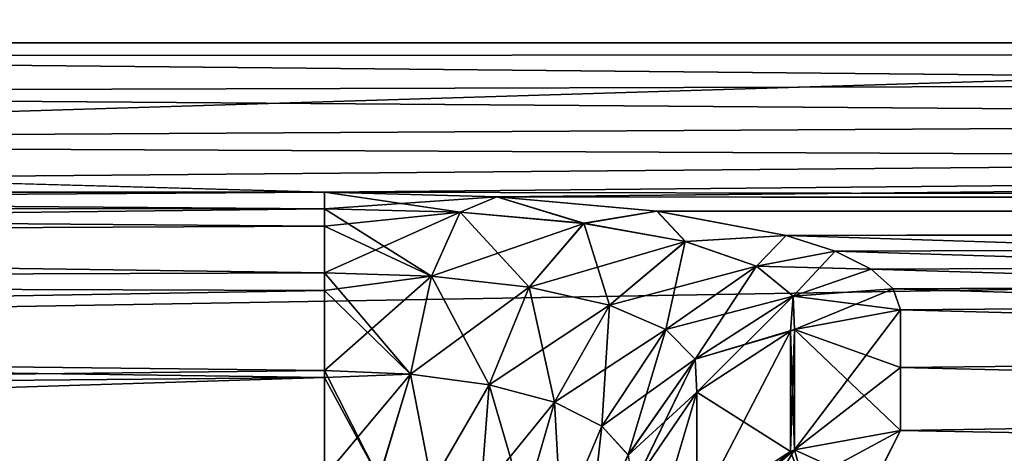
# Model space of a CAD drawing. Header units: millimetres. Extents: x -143 to 143, y -35 to 35.
# Tile 72 of 256: x -120.479 to -118.77, y 17.789 to 18.54. Entities that reach past the tile are written whole.
import ezdxf

# ---------------------------------------------------------------- set-up
doc = ezdxf.new("R2010")
doc.units = ezdxf.units.MM
doc.header["$LTSCALE"] = 65.185185
for name, color, linetype in [('1792', 7, 'CONTINUOUS'), ('1800', 7, 'CONTINUOUS'), ('2061', 7, 'CONTINUOUS'), ('2062', 7, 'CONTINUOUS'), ('2084', 7, 'CONTINUOUS'), ('2085', 7, 'CONTINUOUS'), ('2087', 7, 'CONTINUOUS'), ('2102', 7, 'CONTINUOUS'), ('2103', 7, 'CONTINUOUS'), ('2104', 7, 'CONTINUOUS'), ('2158', 7, 'CONTINUOUS'), ('2159', 7, 'CONTINUOUS')]:
    doc.layers.add(name, color=color, linetype=linetype)

msp = doc.modelspace()

# ---------------------------------------------------------------- linework, layer by layer
at = {"layer": '1792', "linetype": 'CONTINUOUS'}
for points in [[(-98.321, 19.5663, 6.1162), (-140.45, 19.2277, 7.1097), (-98.889, 18.4104, 9.0171), (-98.321, 19.5663, 6.1162)], [(-140.45, 19.2277, 7.1097), (-140.45, 17.7043, 10.3348), (-98.889, 18.4104, 9.0171), (-140.45, 19.2277, 7.1097)], [(-98.889, 18.4104, 9.0171), (-140.45, 17.7043, 10.3348), (-99.4889, 16.8233, 11.7144), (-98.889, 18.4104, 9.0171)]]:
    msp.add_3dface(points, dxfattribs=at)
at = {"layer": '1800', "linetype": 'CONTINUOUS'}
for points in [[(-140.45, 19.2682, -6.9991), (-93.65, 19.2123, -7.1509), (-140.45, 17.7633, -10.233), (-140.45, 19.2682, -6.9991)], [(-93.65, 19.2123, -7.1509), (-93.65, 17.6834, -10.3705), (-140.45, 17.7633, -10.233), (-93.65, 19.2123, -7.1509)]]:
    msp.add_3dface(points, dxfattribs=at)
at = {"layer": '2061', "linetype": 'CONTINUOUS'}
for points in [[(-119.95, 18.2127, -3.1852), (-119.95, 18.2412, -3.0833), (-123.9917, 18.214, -3.1817), (-119.95, 18.2127, -3.1852)], [(-123.9917, 18.214, -3.1817), (-119.95, 18.2412, -3.0833), (-123.7938, 18.2412, -3.0833), (-123.9917, 18.214, -3.1817)], [(-124.2296, 18.1622, -3.2803), (-119.95, 18.2127, -3.1852), (-123.9917, 18.214, -3.1817), (-124.2296, 18.1622, -3.2803)], [(-119.95, 18.1826, -3.2477), (-119.95, 18.2127, -3.1852), (-124.2296, 18.1622, -3.2803), (-119.95, 18.1826, -3.2477)], [(-119.95, 18.1018, -3.3535), (-119.95, 18.1826, -3.2477), (-124.2296, 18.1622, -3.2803), (-119.95, 18.1018, -3.3535)], [(-124.5008, 18.0858, -3.3688), (-119.95, 18.1018, -3.3535), (-124.2296, 18.1622, -3.2803), (-124.5008, 18.0858, -3.3688)], [(-119.95, 18.071, -3.3819), (-119.95, 18.1018, -3.3535), (-124.5008, 18.0858, -3.3688), (-119.95, 18.071, -3.3819)], [(-124.7993, 17.9876, -3.439), (-119.95, 18.071, -3.3819), (-124.5008, 18.0858, -3.3688), (-124.7993, 17.9876, -3.439)], [(-119.95, 17.9326, -3.4648), (-119.95, 18.071, -3.3819), (-124.7993, 17.9876, -3.439), (-119.95, 17.9326, -3.4648)], [(-125.1181, 17.8728, -3.4842), (-119.95, 17.9326, -3.4648), (-124.7993, 17.9876, -3.439), (-125.1181, 17.8728, -3.4842)], [(-119.95, 17.9201, -3.4695), (-119.95, 17.9326, -3.4648), (-125.1181, 17.8728, -3.4842), (-119.95, 17.9201, -3.4695)], [(-125.45, 17.7482, -3.5), (-119.95, 17.7482, -3.5), (-119.95, 17.9201, -3.4695), (-125.45, 17.7482, -3.5)], [(-125.45, 17.7482, -3.5), (-119.95, 17.9201, -3.4695), (-125.1181, 17.8728, -3.4842), (-125.45, 17.7482, -3.5)]]:
    msp.add_3dface(points, dxfattribs=at)
at = {"layer": '2062', "linetype": 'CONTINUOUS'}
for points in [[(-123.7938, 18.2412, -3.0833), (-119.95, 18.2412, -3.0833), (-93.65, 18.5), (-123.7938, 18.2412, -3.0833)], [(-123.028, 18.3267, -2.5266), (-123.7938, 18.2412, -3.0833), (-93.65, 18.5), (-123.028, 18.3267, -2.5266)], [(-122.4404, 18.4135, -1.7866), (-123.028, 18.3267, -2.5266), (-93.65, 18.5), (-122.4404, 18.4135, -1.7866)], [(-122.0747, 18.4768, -0.9259), (-122.4404, 18.4135, -1.7866), (-93.65, 18.5), (-122.0747, 18.4768, -0.9259)], [(-121.95, 18.5), (-122.0747, 18.4768, -0.9259), (-93.65, 18.5), (-121.95, 18.5)], [(-119.95, 18.2412, -3.0833), (-119.6508, 18.2332, -3.1304), (-93.65, 18.5), (-119.95, 18.2412, -3.0833)], [(-93.65, 18.5), (-119.6508, 18.2332, -3.1304), (-93.65, 18.2201, -3.2061), (-93.65, 18.5)], [(-119.4429, 17.516, -5.9531), (-119.6687, 17.4508, -6.1416), (-93.65, 18.2201, -3.2061), (-119.4429, 17.516, -5.9531)], [(-93.65, 18.2201, -3.2061), (-119.6687, 17.4508, -6.1416), (-93.65, 17.3888, -6.3151), (-93.65, 18.2201, -3.2061)], [(-119.6508, 18.2332, -3.1304), (-119.3731, 18.2084, -3.2716), (-93.65, 18.2201, -3.2061), (-119.6508, 18.2332, -3.1304)], [(-119.1521, 17.6295, -5.608), (-119.4429, 17.516, -5.9531), (-93.65, 18.2201, -3.2061), (-119.1521, 17.6295, -5.608)], [(-119.3731, 18.2084, -3.2716), (-119.1484, 18.1665, -3.4967), (-93.65, 18.2201, -3.2061), (-119.3731, 18.2084, -3.2716)], [(-118.9987, 17.7328, -5.2723), (-119.1521, 17.6295, -5.608), (-93.65, 18.2201, -3.2061), (-118.9987, 17.7328, -5.2723)], [(-119.1484, 18.1665, -3.4967), (-119.0634, 18.1392, -3.6357), (-93.65, 18.2201, -3.2061), (-119.1484, 18.1665, -3.4967)], [(-119.0634, 18.1392, -3.6357), (-119.0008, 18.1081, -3.7878), (-93.65, 18.2201, -3.2061), (-119.0634, 18.1392, -3.6357)], [(-119.0008, 18.1081, -3.7878), (-118.9627, 18.0738, -3.9481), (-93.65, 18.2201, -3.2061), (-119.0008, 18.1081, -3.7878)], [(-118.95, 17.8285, -4.9391), (-118.9987, 17.7328, -5.2723), (-93.65, 18.2201, -3.2061), (-118.95, 17.8285, -4.9391)], [(-118.9627, 18.0738, -3.9481), (-118.95, 18.0374, -4.1111), (-93.65, 18.2201, -3.2061), (-118.9627, 18.0738, -3.9481)], [(-118.95, 17.9377, -4.5263), (-118.95, 17.8285, -4.9391), (-93.65, 18.2201, -3.2061), (-118.95, 17.9377, -4.5263)], [(-118.95, 18.0374, -4.1111), (-118.95, 17.9377, -4.5263), (-93.65, 18.2201, -3.2061), (-118.95, 18.0374, -4.1111)]]:
    msp.add_3dface(points, dxfattribs=at)
at = {"layer": '2084', "linetype": 'CONTINUOUS'}
for points in [[(-118.95, 17.9377, 4.5263), (-119.1341, 17.7947, 4.9297), (-118.95, 18.0374, 4.1111), (-118.95, 17.9377, 4.5263)], [(-118.95, 18.0374, 4.1111), (-119.1341, 17.7947, 4.9297), (-119.1341, 18.0032, 4.1033), (-118.95, 18.0374, 4.1111)], [(-119.1413, 17.7918, 4.9289), (-119.3034, 17.6875, 4.9), (-119.1413, 18.0003, 4.1027), (-119.1413, 17.7918, 4.9289)], [(-119.1413, 18.0003, 4.1027), (-119.3034, 17.6875, 4.9), (-119.3034, 17.8948, 4.0786), (-119.1413, 18.0003, 4.1027)], [(-119.1341, 17.7947, 4.9297), (-119.1413, 17.7918, 4.9289), (-119.1341, 18.0032, 4.1033), (-119.1341, 17.7947, 4.9297)], [(-119.1341, 18.0032, 4.1033), (-119.1413, 17.7918, 4.9289), (-119.1413, 18.0003, 4.1027), (-119.1341, 18.0032, 4.1033)], [(-118.95, 17.8285, 4.9391), (-119.1341, 17.7947, 4.9297), (-118.95, 17.9377, 4.5263), (-118.95, 17.8285, 4.9391)], [(-119.3034, 17.6875, 4.9), (-119.4119, 17.531, 4.8566), (-119.3034, 17.8948, 4.0786), (-119.3034, 17.6875, 4.9)], [(-119.3034, 17.8948, 4.0786), (-119.4119, 17.531, 4.8566), (-119.4119, 17.7365, 4.0425), (-119.3034, 17.8948, 4.0786)]]:
    msp.add_3dface(points, dxfattribs=at)
at = {"layer": '2085', "linetype": 'CONTINUOUS'}
for points in [[(-119.1341, 17.7947, 4.9297), (-118.95, 17.8285, 4.9391), (-118.9984, 17.7331, 5.2713), (-119.1341, 17.7947, 4.9297)], [(-119.3034, 17.6875, 4.9), (-119.1413, 17.7918, 4.9289), (-119.1135, 17.7205, 5.2714), (-119.3034, 17.6875, 4.9)], [(-119.1413, 17.7918, 4.9289), (-119.1341, 17.7947, 4.9297), (-119.1135, 17.7205, 5.2714), (-119.1413, 17.7918, 4.9289)], [(-119.1135, 17.7205, 5.2714), (-119.1341, 17.7947, 4.9297), (-118.9984, 17.7331, 5.2713), (-119.1135, 17.7205, 5.2714)]]:
    msp.add_3dface(points, dxfattribs=at)
at = {"layer": '2087', "linetype": 'CONTINUOUS'}
for points in [[(-121.95, 18.5), (-93.65, 18.4996, 0.1177), (-122.0747, 18.4768, 0.9259), (-121.95, 18.5)], [(-93.65, 18.4996, 0.1177), (-93.65, 18.1993, 3.3219), (-122.0747, 18.4768, 0.9259), (-93.65, 18.4996, 0.1177)], [(-121.95, 18.5), (-93.65, 18.5), (-93.65, 18.4999, 0.0589), (-121.95, 18.5)], [(-93.65, 18.4996, 0.1177), (-121.95, 18.5), (-93.65, 18.4999, 0.0589), (-93.65, 18.4996, 0.1177)], [(-122.0747, 18.4768, 0.9259), (-93.65, 18.1993, 3.3219), (-122.4403, 18.4135, 1.7866), (-122.0747, 18.4768, 0.9259)], [(-122.4403, 18.4135, 1.7866), (-93.65, 18.1993, 3.3219), (-123.028, 18.3267, 2.5266), (-122.4403, 18.4135, 1.7866)], [(-123.7938, 18.2412, 3.0833), (-123.028, 18.3267, 2.5266), (-119.95, 18.2412, 3.0833), (-123.7938, 18.2412, 3.0833)], [(-123.028, 18.3267, 2.5266), (-93.65, 18.1993, 3.3219), (-119.95, 18.2412, 3.0833), (-123.028, 18.3267, 2.5266)], [(-119.95, 18.2412, 3.0833), (-93.65, 18.1993, 3.3219), (-119.6506, 18.2332, 3.1305), (-119.95, 18.2412, 3.0833)], [(-119.6506, 18.2332, 3.1305), (-93.65, 18.1993, 3.3219), (-119.3727, 18.2084, 3.2719), (-119.6506, 18.2332, 3.1305)], [(-119.3727, 18.2084, 3.2719), (-93.65, 18.1993, 3.3219), (-119.1487, 18.1666, 3.4962), (-119.3727, 18.2084, 3.2719)], [(-93.65, 18.1993, 3.3219), (-93.65, 17.3482, 6.4256), (-119.1487, 18.1666, 3.4962), (-93.65, 18.1993, 3.3219)], [(-119.1487, 18.1666, 3.4962), (-93.65, 17.3482, 6.4256), (-119.0636, 18.1393, 3.6353), (-119.1487, 18.1666, 3.4962)], [(-119.0636, 18.1393, 3.6353), (-93.65, 17.3482, 6.4256), (-119.0008, 18.1081, 3.7879), (-119.0636, 18.1393, 3.6353)], [(-119.0008, 18.1081, 3.7879), (-93.65, 17.3482, 6.4256), (-118.9626, 18.0737, 3.9484), (-119.0008, 18.1081, 3.7879)], [(-93.65, 17.3482, 6.4256), (-118.95, 18.0374, 4.1111), (-118.9626, 18.0737, 3.9484), (-93.65, 17.3482, 6.4256)], [(-118.95, 17.9377, 4.5263), (-118.95, 18.0374, 4.1111), (-93.65, 17.3482, 6.4256), (-118.95, 17.9377, 4.5263)], [(-118.95, 17.8285, 4.9391), (-118.95, 17.9377, 4.5263), (-93.65, 17.3482, 6.4256), (-118.95, 17.8285, 4.9391)], [(-118.9984, 17.7331, 5.2713), (-118.95, 17.8285, 4.9391), (-93.65, 17.3482, 6.4256), (-118.9984, 17.7331, 5.2713)]]:
    msp.add_3dface(points, dxfattribs=at)
at = {"layer": '2102', "linetype": 'CONTINUOUS'}
for points in [[(-119.95, 18.2412, -3.0833), (-119.95, 18.2127, -3.1852), (-119.7146, 18.2068, -3.2181), (-119.95, 18.2412, -3.0833)], [(-119.6508, 18.2332, -3.1304), (-119.95, 18.2412, -3.0833), (-119.7146, 18.2068, -3.2181), (-119.6508, 18.2332, -3.1304)], [(-119.6508, 18.2332, -3.1304), (-119.7146, 18.2068, -3.2181), (-119.4997, 18.1875, -3.3178), (-119.6508, 18.2332, -3.1304)], [(-119.3731, 18.2084, -3.2716), (-119.6508, 18.2332, -3.1304), (-119.4997, 18.1875, -3.3178), (-119.3731, 18.2084, -3.2716)], [(-119.95, 18.2127, -3.1852), (-119.95, 18.1826, -3.2477), (-119.7641, 18.0956, -3.3805), (-119.95, 18.2127, -3.1852)], [(-119.95, 18.2127, -3.1852), (-119.7641, 18.0956, -3.3805), (-119.7146, 18.2068, -3.2181), (-119.95, 18.2127, -3.1852)], [(-119.7641, 18.0956, -3.3805), (-119.5945, 18.0766, -3.459), (-119.7146, 18.2068, -3.2181), (-119.7641, 18.0956, -3.3805)], [(-119.7146, 18.2068, -3.2181), (-119.5945, 18.0766, -3.459), (-119.4997, 18.1875, -3.3178), (-119.7146, 18.2068, -3.2181)], [(-119.3731, 18.2084, -3.2716), (-119.4997, 18.1875, -3.3178), (-119.3237, 18.1558, -3.4728), (-119.3731, 18.2084, -3.2716)], [(-119.1484, 18.1665, -3.4967), (-119.3731, 18.2084, -3.2716), (-119.3237, 18.1558, -3.4728), (-119.1484, 18.1665, -3.4967)], [(-119.5945, 18.0766, -3.459), (-119.4553, 18.0454, -3.581), (-119.4997, 18.1875, -3.3178), (-119.5945, 18.0766, -3.459)], [(-119.4997, 18.1875, -3.3178), (-119.4553, 18.0454, -3.581), (-119.3237, 18.1558, -3.4728), (-119.4997, 18.1875, -3.3178)], [(-119.95, 18.1826, -3.2477), (-119.95, 18.1018, -3.3535), (-119.7641, 18.0956, -3.3805), (-119.95, 18.1826, -3.2477)], [(-119.4553, 18.0454, -3.581), (-119.3573, 18.0033, -3.7346), (-119.3237, 18.1558, -3.4728), (-119.4553, 18.0454, -3.581)], [(-119.3237, 18.1558, -3.4728), (-119.3573, 18.0033, -3.7346), (-119.2002, 18.113, -3.6677), (-119.3237, 18.1558, -3.4728)], [(-119.1484, 18.1665, -3.4967), (-119.3237, 18.1558, -3.4728), (-119.2002, 18.113, -3.6677), (-119.1484, 18.1665, -3.4967)], [(-119.0634, 18.1392, -3.6357), (-119.1484, 18.1665, -3.4967), (-119.2002, 18.113, -3.6677), (-119.0634, 18.1392, -3.6357)], [(-119.0634, 18.1392, -3.6357), (-119.2002, 18.113, -3.6677), (-119.1365, 18.0612, -3.8841), (-119.0634, 18.1392, -3.6357)], [(-119.0008, 18.1081, -3.7878), (-119.0634, 18.1392, -3.6357), (-119.1365, 18.0612, -3.8841), (-119.0008, 18.1081, -3.7878)], [(-119.95, 18.1018, -3.3535), (-119.95, 18.071, -3.3819), (-119.8009, 17.9261, -3.486), (-119.95, 18.1018, -3.3535)], [(-119.95, 18.1018, -3.3535), (-119.8009, 17.9261, -3.486), (-119.7641, 18.0956, -3.3805), (-119.95, 18.1018, -3.3535)], [(-119.3573, 18.0033, -3.7346), (-119.3064, 17.9521, -3.9054), (-119.2002, 18.113, -3.6677), (-119.3573, 18.0033, -3.7346)], [(-119.2002, 18.113, -3.6677), (-119.3064, 17.9521, -3.9054), (-119.1365, 18.0612, -3.8841), (-119.2002, 18.113, -3.6677)], [(-118.9627, 18.0738, -3.9481), (-119.0008, 18.1081, -3.7878), (-119.1365, 18.0612, -3.8841), (-118.9627, 18.0738, -3.9481)], [(-119.8009, 17.9261, -3.486), (-119.6642, 17.9076, -3.5473), (-119.7641, 18.0956, -3.3805), (-119.8009, 17.9261, -3.486)], [(-119.7641, 18.0956, -3.3805), (-119.6642, 17.9076, -3.5473), (-119.5945, 18.0766, -3.459), (-119.7641, 18.0956, -3.3805)], [(-119.95, 18.071, -3.3819), (-119.95, 17.9326, -3.4648), (-119.8009, 17.9261, -3.486), (-119.95, 18.071, -3.3819)], [(-119.6642, 17.9076, -3.5473), (-119.5506, 17.8773, -3.643), (-119.5945, 18.0766, -3.459), (-119.6642, 17.9076, -3.5473)], [(-119.5945, 18.0766, -3.459), (-119.5506, 17.8773, -3.643), (-119.4553, 18.0454, -3.581), (-119.5945, 18.0766, -3.459)], [(-118.9627, 18.0738, -3.9481), (-119.1365, 18.0612, -3.8841), (-119.1341, 18.0032, -4.1033), (-118.9627, 18.0738, -3.9481)], [(-118.95, 18.0374, -4.1111), (-118.9627, 18.0738, -3.9481), (-119.1341, 18.0032, -4.1033), (-118.95, 18.0374, -4.1111)], [(-119.3064, 17.9521, -3.9054), (-119.3034, 17.8948, -4.0786), (-119.1365, 18.0612, -3.8841), (-119.3064, 17.9521, -3.9054)], [(-119.1365, 18.0612, -3.8841), (-119.3034, 17.8948, -4.0786), (-119.1413, 18.0003, -4.1027), (-119.1365, 18.0612, -3.8841)], [(-119.1341, 18.0032, -4.1033), (-119.1365, 18.0612, -3.8841), (-119.1413, 18.0003, -4.1027), (-119.1341, 18.0032, -4.1033)], [(-119.5506, 17.8773, -3.643), (-119.4686, 17.8361, -3.7642), (-119.4553, 18.0454, -3.581), (-119.5506, 17.8773, -3.643)], [(-119.4553, 18.0454, -3.581), (-119.4686, 17.8361, -3.7642), (-119.3573, 18.0033, -3.7346), (-119.4553, 18.0454, -3.581)], [(-119.4686, 17.8361, -3.7642), (-119.4229, 17.786, -3.9005), (-119.3573, 18.0033, -3.7346), (-119.4686, 17.8361, -3.7642)], [(-119.3573, 18.0033, -3.7346), (-119.4229, 17.786, -3.9005), (-119.3064, 17.9521, -3.9054), (-119.3573, 18.0033, -3.7346)], [(-119.4229, 17.786, -3.9005), (-119.4148, 17.7297, -4.041), (-119.3064, 17.9521, -3.9054), (-119.4229, 17.786, -3.9005)], [(-119.3064, 17.9521, -3.9054), (-119.4148, 17.7297, -4.041), (-119.4119, 17.7365, -4.0425), (-119.3064, 17.9521, -3.9054)], [(-119.3034, 17.8948, -4.0786), (-119.3064, 17.9521, -3.9054), (-119.4119, 17.7365, -4.0425), (-119.3034, 17.8948, -4.0786)], [(-119.95, 17.9326, -3.4648), (-119.95, 17.9201, -3.4695), (-119.8553, 17.7452, -3.509), (-119.95, 17.9326, -3.4648)], [(-119.95, 17.9326, -3.4648), (-119.8553, 17.7452, -3.509), (-119.8009, 17.9261, -3.486), (-119.95, 17.9326, -3.4648)], [(-119.95, 17.9201, -3.4695), (-119.95, 17.7482, -3.5), (-119.8553, 17.7452, -3.509), (-119.95, 17.9201, -3.4695)], [(-119.8553, 17.7452, -3.509), (-119.7637, 17.7359, -3.536), (-119.8009, 17.9261, -3.486), (-119.8553, 17.7452, -3.509)], [(-119.8009, 17.9261, -3.486), (-119.7637, 17.7359, -3.536), (-119.6642, 17.9076, -3.5473), (-119.8009, 17.9261, -3.486)], [(-119.7637, 17.7359, -3.536), (-119.6784, 17.7204, -3.5802), (-119.6642, 17.9076, -3.5473), (-119.7637, 17.7359, -3.536)], [(-119.6784, 17.7204, -3.5802), (-119.6025, 17.6985, -3.6405), (-119.6642, 17.9076, -3.5473), (-119.6784, 17.7204, -3.5802)], [(-119.6642, 17.9076, -3.5473), (-119.6025, 17.6985, -3.6405), (-119.5506, 17.8773, -3.643), (-119.6642, 17.9076, -3.5473)], [(-119.6025, 17.6985, -3.6405), (-119.5391, 17.6701, -3.7151), (-119.5506, 17.8773, -3.643), (-119.6025, 17.6985, -3.6405)], [(-119.5506, 17.8773, -3.643), (-119.5391, 17.6701, -3.7151), (-119.4686, 17.8361, -3.7642), (-119.5506, 17.8773, -3.643)], [(-119.5391, 17.6701, -3.7151), (-119.4909, 17.6355, -3.802), (-119.4686, 17.8361, -3.7642), (-119.5391, 17.6701, -3.7151)], [(-119.4686, 17.8361, -3.7642), (-119.4909, 17.6355, -3.802), (-119.4229, 17.786, -3.9005), (-119.4686, 17.8361, -3.7642)]]:
    msp.add_3dface(points, dxfattribs=at)
at = {"layer": '2103', "linetype": 'CONTINUOUS'}
for points in [[(-118.95, 17.9377, -4.5263), (-118.95, 18.0374, -4.1111), (-119.1341, 18.0032, -4.1033), (-118.95, 17.9377, -4.5263)], [(-119.1413, 18.0003, -4.1027), (-119.3034, 17.8948, -4.0786), (-119.1413, 17.7919, -4.9287), (-119.1413, 18.0003, -4.1027)], [(-119.1341, 18.0032, -4.1033), (-119.1413, 18.0003, -4.1027), (-119.1341, 17.7947, -4.9295), (-119.1341, 18.0032, -4.1033)], [(-119.1341, 17.7947, -4.9295), (-119.1413, 18.0003, -4.1027), (-119.1413, 17.7919, -4.9287), (-119.1341, 17.7947, -4.9295)], [(-118.95, 17.8285, -4.9391), (-118.95, 17.9377, -4.5263), (-119.1341, 18.0032, -4.1033), (-118.95, 17.8285, -4.9391)], [(-118.95, 17.8285, -4.9391), (-119.1341, 18.0032, -4.1033), (-119.1341, 17.7947, -4.9295), (-118.95, 17.8285, -4.9391)], [(-119.3034, 17.8948, -4.0786), (-119.4119, 17.7365, -4.0425), (-119.3034, 17.6876, -4.8998), (-119.3034, 17.8948, -4.0786)], [(-119.1413, 17.7919, -4.9287), (-119.3034, 17.8948, -4.0786), (-119.3034, 17.6876, -4.8998), (-119.1413, 17.7919, -4.9287)]]:
    msp.add_3dface(points, dxfattribs=at)
at = {"layer": '2104', "linetype": 'CONTINUOUS'}
for points in [[(-118.9987, 17.7328, -5.2723), (-118.95, 17.8285, -4.9391), (-119.1934, 17.6972, -5.2697), (-118.9987, 17.7328, -5.2723)], [(-118.95, 17.8285, -4.9391), (-119.1341, 17.7947, -4.9295), (-119.1934, 17.6972, -5.2697), (-118.95, 17.8285, -4.9391)], [(-119.1341, 17.7947, -4.9295), (-119.1413, 17.7919, -4.9287), (-119.3553, 17.6054, -5.1888), (-119.1341, 17.7947, -4.9295)], [(-119.1934, 17.6972, -5.2697), (-119.1341, 17.7947, -4.9295), (-119.3553, 17.6054, -5.1888), (-119.1934, 17.6972, -5.2697)], [(-119.1413, 17.7919, -4.9287), (-119.3034, 17.6876, -4.8998), (-119.3553, 17.6054, -5.1888), (-119.1413, 17.7919, -4.9287)]]:
    msp.add_3dface(points, dxfattribs=at)
at = {"layer": '2158', "linetype": 'CONTINUOUS'}
for points in [[(-123.9917, 18.214, 3.1817), (-123.7938, 18.2412, 3.0833), (-119.95, 18.2127, 3.1852), (-123.9917, 18.214, 3.1817)], [(-123.7938, 18.2412, 3.0833), (-119.95, 18.2412, 3.0833), (-119.95, 18.2127, 3.1852), (-123.7938, 18.2412, 3.0833)], [(-124.2296, 18.1622, 3.2803), (-123.9917, 18.214, 3.1817), (-119.95, 18.1826, 3.2477), (-124.2296, 18.1622, 3.2803)], [(-119.95, 18.1826, 3.2477), (-123.9917, 18.214, 3.1817), (-119.95, 18.2127, 3.1852), (-119.95, 18.1826, 3.2477)], [(-119.95, 18.1018, 3.3535), (-124.2296, 18.1622, 3.2803), (-119.95, 18.1826, 3.2477), (-119.95, 18.1018, 3.3535)], [(-124.5008, 18.0858, 3.3688), (-124.2296, 18.1622, 3.2803), (-119.95, 18.1018, 3.3535), (-124.5008, 18.0858, 3.3688)], [(-119.95, 18.071, 3.3819), (-124.5008, 18.0858, 3.3688), (-119.95, 18.1018, 3.3535), (-119.95, 18.071, 3.3819)], [(-124.7993, 17.9876, 3.439), (-124.5008, 18.0858, 3.3688), (-119.95, 18.071, 3.3819), (-124.7993, 17.9876, 3.439)], [(-119.95, 17.9326, 3.4648), (-124.7993, 17.9876, 3.439), (-119.95, 18.071, 3.3819), (-119.95, 17.9326, 3.4648)], [(-125.1181, 17.8728, 3.4842), (-124.7993, 17.9876, 3.439), (-119.95, 17.9201, 3.4695), (-125.1181, 17.8728, 3.4842)], [(-119.95, 17.9201, 3.4695), (-124.7993, 17.9876, 3.439), (-119.95, 17.9326, 3.4648), (-119.95, 17.9201, 3.4695)], [(-119.95, 17.7482, 3.5), (-125.1181, 17.8728, 3.4842), (-119.95, 17.9201, 3.4695), (-119.95, 17.7482, 3.5)], [(-119.95, 17.7482, 3.5), (-125.45, 17.7482, 3.5), (-125.1181, 17.8728, 3.4842), (-119.95, 17.7482, 3.5)]]:
    msp.add_3dface(points, dxfattribs=at)
at = {"layer": '2159', "linetype": 'CONTINUOUS'}
for points in [[(-119.95, 18.2412, 3.0833), (-119.6506, 18.2332, 3.1305), (-119.95, 18.2127, 3.1852), (-119.95, 18.2412, 3.0833)], [(-119.95, 18.2127, 3.1852), (-119.6506, 18.2332, 3.1305), (-119.7145, 18.2068, 3.2181), (-119.95, 18.2127, 3.1852)], [(-119.6506, 18.2332, 3.1305), (-119.4996, 18.1874, 3.3179), (-119.7145, 18.2068, 3.2181), (-119.6506, 18.2332, 3.1305)], [(-119.6506, 18.2332, 3.1305), (-119.3727, 18.2084, 3.2719), (-119.4996, 18.1874, 3.3179), (-119.6506, 18.2332, 3.1305)], [(-119.95, 18.1826, 3.2477), (-119.95, 18.2127, 3.1852), (-119.7145, 18.2068, 3.2181), (-119.95, 18.1826, 3.2477)], [(-119.95, 18.1018, 3.3535), (-119.95, 18.1826, 3.2477), (-119.7145, 18.2068, 3.2181), (-119.95, 18.1018, 3.3535)], [(-119.7641, 18.0956, 3.3805), (-119.95, 18.1018, 3.3535), (-119.7145, 18.2068, 3.2181), (-119.7641, 18.0956, 3.3805)], [(-119.4996, 18.1874, 3.3179), (-119.7641, 18.0956, 3.3805), (-119.7145, 18.2068, 3.2181), (-119.4996, 18.1874, 3.3179)], [(-119.3727, 18.2084, 3.2719), (-119.3236, 18.1558, 3.4729), (-119.4996, 18.1874, 3.3179), (-119.3727, 18.2084, 3.2719)], [(-119.3727, 18.2084, 3.2719), (-119.1487, 18.1666, 3.4962), (-119.3236, 18.1558, 3.4729), (-119.3727, 18.2084, 3.2719)], [(-119.5944, 18.0765, 3.4591), (-119.7641, 18.0956, 3.3805), (-119.4996, 18.1874, 3.3179), (-119.5944, 18.0765, 3.4591)], [(-119.3236, 18.1558, 3.4729), (-119.5944, 18.0765, 3.4591), (-119.4996, 18.1874, 3.3179), (-119.3236, 18.1558, 3.4729)], [(-119.4552, 18.0454, 3.5811), (-119.5944, 18.0765, 3.4591), (-119.3236, 18.1558, 3.4729), (-119.4552, 18.0454, 3.5811)], [(-119.2001, 18.113, 3.6678), (-119.4552, 18.0454, 3.5811), (-119.3236, 18.1558, 3.4729), (-119.2001, 18.113, 3.6678)], [(-119.1487, 18.1666, 3.4962), (-119.2001, 18.113, 3.6678), (-119.3236, 18.1558, 3.4729), (-119.1487, 18.1666, 3.4962)], [(-119.1487, 18.1666, 3.4962), (-119.0636, 18.1393, 3.6353), (-119.2001, 18.113, 3.6678), (-119.1487, 18.1666, 3.4962)], [(-119.0636, 18.1393, 3.6353), (-119.0008, 18.1081, 3.7879), (-119.2001, 18.113, 3.6678), (-119.0636, 18.1393, 3.6353)], [(-119.95, 18.071, 3.3819), (-119.95, 18.1018, 3.3535), (-119.7641, 18.0956, 3.3805), (-119.95, 18.071, 3.3819)], [(-119.3573, 18.0033, 3.7347), (-119.4552, 18.0454, 3.5811), (-119.2001, 18.113, 3.6678), (-119.3573, 18.0033, 3.7347)], [(-119.1365, 18.0612, 3.8842), (-119.3573, 18.0033, 3.7347), (-119.2001, 18.113, 3.6678), (-119.1365, 18.0612, 3.8842)], [(-119.0008, 18.1081, 3.7879), (-119.1365, 18.0612, 3.8842), (-119.2001, 18.113, 3.6678), (-119.0008, 18.1081, 3.7879)], [(-119.0008, 18.1081, 3.7879), (-118.9626, 18.0737, 3.9484), (-119.1365, 18.0612, 3.8842), (-119.0008, 18.1081, 3.7879)], [(-119.95, 17.9326, 3.4648), (-119.95, 18.071, 3.3819), (-119.7641, 18.0956, 3.3805), (-119.95, 17.9326, 3.4648)], [(-119.8009, 17.9261, 3.486), (-119.95, 17.9326, 3.4648), (-119.7641, 18.0956, 3.3805), (-119.8009, 17.9261, 3.486)], [(-119.5944, 18.0765, 3.4591), (-119.8009, 17.9261, 3.486), (-119.7641, 18.0956, 3.3805), (-119.5944, 18.0765, 3.4591)], [(-119.6641, 17.9076, 3.5474), (-119.8009, 17.9261, 3.486), (-119.5944, 18.0765, 3.4591), (-119.6641, 17.9076, 3.5474)], [(-119.4552, 18.0454, 3.5811), (-119.6641, 17.9076, 3.5474), (-119.5944, 18.0765, 3.4591), (-119.4552, 18.0454, 3.5811)], [(-118.9626, 18.0737, 3.9484), (-118.95, 18.0374, 4.1111), (-119.1365, 18.0612, 3.8842), (-118.9626, 18.0737, 3.9484)], [(-119.3064, 17.9521, 3.9054), (-119.3573, 18.0033, 3.7347), (-119.1365, 18.0612, 3.8842), (-119.3064, 17.9521, 3.9054)], [(-119.1341, 18.0032, 4.1033), (-119.3064, 17.9521, 3.9054), (-119.1365, 18.0612, 3.8842), (-119.1341, 18.0032, 4.1033)], [(-118.95, 18.0374, 4.1111), (-119.1341, 18.0032, 4.1033), (-119.1365, 18.0612, 3.8842), (-118.95, 18.0374, 4.1111)], [(-119.5506, 17.8772, 3.6431), (-119.6641, 17.9076, 3.5474), (-119.4552, 18.0454, 3.5811), (-119.5506, 17.8772, 3.6431)], [(-119.3573, 18.0033, 3.7347), (-119.5506, 17.8772, 3.6431), (-119.4552, 18.0454, 3.5811), (-119.3573, 18.0033, 3.7347)], [(-119.4686, 17.8361, 3.7643), (-119.5506, 17.8772, 3.6431), (-119.3573, 18.0033, 3.7347), (-119.4686, 17.8361, 3.7643)], [(-119.3064, 17.9521, 3.9054), (-119.4686, 17.8361, 3.7643), (-119.3573, 18.0033, 3.7347), (-119.3064, 17.9521, 3.9054)], [(-119.1341, 18.0032, 4.1033), (-119.1413, 18.0003, 4.1027), (-119.3064, 17.9521, 3.9054), (-119.1341, 18.0032, 4.1033)], [(-119.1413, 18.0003, 4.1027), (-119.3034, 17.8948, 4.0786), (-119.3064, 17.9521, 3.9054), (-119.1413, 18.0003, 4.1027)], [(-119.4229, 17.7859, 3.9005), (-119.4686, 17.8361, 3.7643), (-119.3064, 17.9521, 3.9054), (-119.4229, 17.7859, 3.9005)], [(-119.3034, 17.8948, 4.0786), (-119.4229, 17.7859, 3.9005), (-119.3064, 17.9521, 3.9054), (-119.3034, 17.8948, 4.0786)], [(-119.95, 17.9201, 3.4695), (-119.95, 17.9326, 3.4648), (-119.8009, 17.9261, 3.486), (-119.95, 17.9201, 3.4695)], [(-119.95, 17.7482, 3.5), (-119.95, 17.9201, 3.4695), (-119.8009, 17.9261, 3.486), (-119.95, 17.7482, 3.5)], [(-119.95, 17.7482, 3.5), (-119.8009, 17.9261, 3.486), (-119.8554, 17.7452, 3.509), (-119.95, 17.7482, 3.5)], [(-119.8554, 17.7452, 3.509), (-119.8009, 17.9261, 3.486), (-119.7639, 17.7359, 3.5359), (-119.8554, 17.7452, 3.509)], [(-119.8009, 17.9261, 3.486), (-119.6641, 17.9076, 3.5474), (-119.7639, 17.7359, 3.5359), (-119.8009, 17.9261, 3.486)], [(-119.7639, 17.7359, 3.5359), (-119.6641, 17.9076, 3.5474), (-119.6786, 17.7204, 3.5801), (-119.7639, 17.7359, 3.5359)], [(-119.6641, 17.9076, 3.5474), (-119.5506, 17.8772, 3.6431), (-119.6786, 17.7204, 3.5801), (-119.6641, 17.9076, 3.5474)], [(-119.3034, 17.8948, 4.0786), (-119.4119, 17.7365, 4.0425), (-119.4229, 17.7859, 3.9005), (-119.3034, 17.8948, 4.0786)], [(-119.6786, 17.7204, 3.5801), (-119.5506, 17.8772, 3.6431), (-119.6027, 17.6985, 3.6403), (-119.6786, 17.7204, 3.5801)], [(-119.6027, 17.6985, 3.6403), (-119.5506, 17.8772, 3.6431), (-119.5392, 17.6702, 3.7149), (-119.6027, 17.6985, 3.6403)], [(-119.5506, 17.8772, 3.6431), (-119.4686, 17.8361, 3.7643), (-119.5392, 17.6702, 3.7149), (-119.5506, 17.8772, 3.6431)], [(-119.5392, 17.6702, 3.7149), (-119.4686, 17.8361, 3.7643), (-119.4909, 17.6356, 3.8019), (-119.5392, 17.6702, 3.7149)], [(-119.4686, 17.8361, 3.7643), (-119.4229, 17.7859, 3.9005), (-119.4909, 17.6356, 3.8019), (-119.4686, 17.8361, 3.7643)]]:
    msp.add_3dface(points, dxfattribs=at)

doc.saveas('drawing.dxf')
